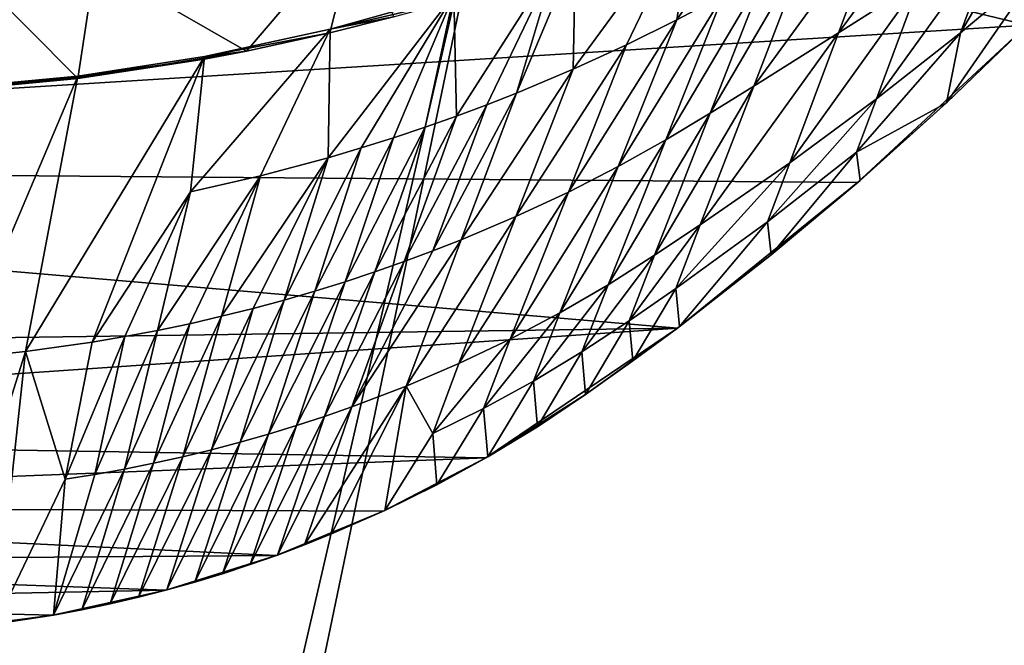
# Model space of a CAD drawing. Header units: metres. Extents: x -1204 to 0, y -809 to 0.
# Tile 78 of 130: x -572 to -395, y -254 to -141. Entities that reach past the tile are written whole.
import ezdxf

# ---------------------------------------------------------------- set-up
doc = ezdxf.new("R2010")
doc.units = ezdxf.units.M

msp = doc.modelspace()

# ---------------------------------------------------------------- linework, layer by layer
at = {"layer": 'top'}
for points in [[(-797.272644, -167.11203, 662.0271), (-390.565918, -141.8452, 662.689331), (-731.955872, -59.277416, 664.851318)], [(-731.955872, -59.277416, 664.851318), (-390.565918, -141.8452, 662.689331), (-376.047058, -126.873741, 663.081421)], [(-450.501495, -119.943573, 340.780518), (-434.392822, -112.350441, 364.400909), (-453.697174, -140.912186, 419.512299)], [(-453.697174, -140.912186, 419.512299), (-434.392822, -112.350441, 364.400909), (-445.30658, -136.444016, 428.878143)], [(-415.811554, -119.86956, 469.62207), (-401.962311, -112.557587, 490.79306), (-424.571503, -143.26329, 521.905518)], [(-401.962311, -112.557587, 490.79306), (-409.828522, -133.843399, 536.164978), (-424.571503, -143.26329, 521.905518)], [(-471.917786, -128.75795, 317.397827), (-450.501495, -119.943573, 340.780518), (-472.369751, -149.80069, 402.428864)], [(-450.501495, -119.943573, 340.780518), (-462.728394, -145.384369, 410.687714), (-472.369751, -149.80069, 402.428864)], [(-462.728394, -145.384369, 410.687714), (-450.501495, -119.943573, 340.780518), (-453.697174, -140.912186, 419.512299)], [(-430.23111, -127.826881, 448.949951), (-415.811554, -119.86956, 469.62207), (-439.840576, -152.832901, 508.030304)], [(-415.811554, -119.86956, 469.62207), (-424.571503, -143.26329, 521.905518), (-439.840576, -152.832901, 508.030304)], [(-395.665955, -124.534836, 550.788269), (-388.815094, -119.908661, 558.226807), (-402.559265, -143.231949, 589.112122)], [(-388.815094, -119.908661, 558.226807), (-387.944916, -130.988281, 596.848816), (-402.559265, -143.231949, 589.112122)], [(-531.228821, -146.570663, 264.158722), (-558.484497, -130.856857, 259.570862), (-511.037231, -122.887848, 267.528809)], [(-516.166626, -143.228409, 267.287048), (-531.228821, -146.570663, 264.158722), (-511.037231, -122.887848, 267.528809)], [(-511.037231, -122.887848, 267.528809), (-504.710419, -140.36409, 267.185699), (-516.166626, -143.228409, 267.287048)], [(-409.828522, -133.843399, 536.164978), (-395.665955, -124.534836, 550.788269), (-417.694946, -155.110092, 581.543945)], [(-395.665955, -124.534836, 550.788269), (-402.559265, -143.231949, 589.112122), (-417.694946, -155.110092, 581.543945)], [(-475.337463, -130.034241, 314.280945), (-471.917786, -128.75795, 317.397827), (-482.597382, -154.10318, 394.770203)], [(-471.917786, -128.75795, 317.397827), (-472.369751, -149.80069, 402.428864), (-482.597382, -154.10318, 394.770203)], [(-437.635254, -132.076294, 438.808685), (-430.23111, -127.826881, 448.949951), (-447.658203, -157.692886, 501.24881)], [(-430.23111, -127.826881, 448.949951), (-439.840576, -152.832901, 508.030304), (-447.658203, -157.692886, 501.24881)], [(-561.604797, -151.475204, 259.205292), (-580.231567, -132.751144, 257.722107), (-558.484497, -130.856857, 259.570862)], [(-531.228821, -146.570663, 264.158722), (-561.604797, -151.475204, 259.205292), (-558.484497, -130.856857, 259.570862)], [(-475.337463, -130.034241, 314.280945), (-493.395264, -158.236313, 387.766876), (-493.876373, -136.342621, 299.731445)], [(-487.926178, -156.194427, 391.18277), (-493.395264, -158.236313, 387.766876), (-475.337463, -130.034241, 314.280945)], [(-482.597382, -154.10318, 394.770203), (-487.926178, -156.194427, 391.18277), (-475.337463, -130.034241, 314.280945)], [(-402.559265, -143.231949, 589.112122), (-387.944916, -130.988281, 596.848816), (-405.095734, -155.837646, 628.365051)], [(-405.095734, -155.837646, 628.365051), (-387.944916, -130.988281, 596.848816), (-390.036316, -141.317017, 628.365051)], [(-561.604797, -151.475204, 259.205292), (-581.799316, -153.367188, 257.649963), (-580.231567, -132.751144, 257.722107)], [(-445.30658, -136.444016, 428.878143), (-437.635254, -132.076294, 438.808685), (-455.690033, -162.5439, 494.624023)], [(-437.635254, -132.076294, 438.808685), (-447.658203, -157.692886, 501.24881), (-455.690033, -162.5439, 494.624023)], [(-424.571503, -143.26329, 521.905518), (-409.828522, -133.843399, 536.164978), (-433.331696, -166.63382, 574.197449)], [(-409.828522, -133.843399, 536.164978), (-417.694946, -155.110092, 581.543945), (-433.331696, -166.63382, 574.197449)], [(-516.159607, -142.602585, 286.35611), (-493.876373, -136.342621, 299.731445), (-516.501465, -165.741959, 375.751495)], [(-493.876373, -136.342621, 299.731445), (-510.552277, -163.979248, 378.504761), (-516.501465, -165.741959, 375.751495)], [(-493.876373, -136.342621, 299.731445), (-516.159607, -142.602585, 286.35611), (-493.45343, -137.251343, 265.364166)], [(-493.876373, -136.342621, 299.731445), (-504.713959, -162.135956, 381.426239), (-510.552277, -163.979248, 378.504761)], [(-493.876373, -136.342621, 299.731445), (-498.993103, -160.219284, 384.514435), (-504.713959, -162.135956, 381.426239)], [(-493.395264, -158.236313, 387.766876), (-498.993103, -160.219284, 384.514435), (-493.876373, -136.342621, 299.731445)], [(-455.690033, -162.5439, 494.624023), (-464.225983, -167.309448, 488.372162), (-445.30658, -136.444016, 428.878143)], [(-464.225983, -167.309448, 488.372162), (-453.697174, -140.912186, 419.512299), (-445.30658, -136.444016, 428.878143)], [(-516.159607, -142.602585, 286.35611), (-504.710419, -140.36409, 267.185699), (-493.45343, -137.251343, 265.364166)], [(-797.272644, -167.11203, 662.0271), (-421.121307, -170.231323, 661.945862), (-390.565918, -141.8452, 662.689331)], [(-504.710419, -140.36409, 267.185699), (-516.159607, -142.602585, 286.35611), (-516.166626, -143.228409, 267.287048)], [(-462.728394, -145.384369, 410.687714), (-453.697174, -140.912186, 419.512299), (-473.228333, -171.915588, 482.480682)], [(-453.697174, -140.912186, 419.512299), (-464.225983, -167.309448, 488.372162), (-473.228333, -171.915588, 482.480682)], [(-421.121307, -170.231323, 661.945862), (-405.095734, -155.837646, 628.365051), (-390.565918, -141.8452, 662.689331)], [(-405.095734, -155.837646, 628.365051), (-390.036316, -141.317017, 628.365051), (-390.565918, -141.8452, 662.689331)], [(-528.709412, -168.999603, 370.762573), (-541.291565, -171.859161, 366.490204), (-516.159607, -142.602585, 286.35611)], [(-516.159607, -142.602585, 286.35611), (-541.291565, -171.859161, 366.490204), (-538.771301, -147.526352, 276.431)], [(-516.159607, -142.602585, 286.35611), (-538.771301, -147.526352, 276.431), (-516.166626, -143.228409, 267.287048)], [(-516.166626, -143.228409, 267.287048), (-538.771301, -147.526352, 276.431), (-531.228821, -146.570663, 264.158722)], [(-516.501465, -165.741959, 375.751495), (-528.709412, -168.999603, 370.762573), (-516.159607, -142.602585, 286.35611)], [(-439.840576, -152.832901, 508.030304), (-424.571503, -143.26329, 521.905518), (-449.450287, -177.812241, 567.120361)], [(-424.571503, -143.26329, 521.905518), (-433.331696, -166.63382, 574.197449), (-449.450287, -177.812241, 567.120361)], [(-417.694946, -155.110092, 581.543945), (-402.559265, -143.231949, 589.112122), (-421.306854, -164.764191, 604.684937)], [(-421.306854, -164.764191, 604.684937), (-402.559265, -143.231949, 589.112122), (-405.095734, -155.837646, 628.365051)], [(-472.369751, -149.80069, 402.428864), (-462.728394, -145.384369, 410.687714), (-482.6716, -176.32959, 476.966064)], [(-462.728394, -145.384369, 410.687714), (-473.228333, -171.915588, 482.480682), (-482.6716, -176.32959, 476.966064)], [(-531.228821, -146.570663, 264.158722), (-538.767578, -147.962936, 264.157654), (-561.604797, -151.475204, 259.205292)], [(-538.771301, -147.526352, 276.431), (-538.767578, -147.962936, 264.157654), (-531.228821, -146.570663, 264.158722)], [(-571.013062, -200.664413, 448.702759), (-561.592346, -151.071686, 269.576752), (-538.771301, -147.526352, 276.431)], [(-538.771301, -147.526352, 276.431), (-559.036987, -198.982529, 450.564362), (-571.013062, -200.664413, 448.702759)], [(-538.767578, -147.962936, 264.157654), (-561.596069, -151.278183, 264.157532), (-561.604797, -151.475204, 259.205292)], [(-561.592346, -151.071686, 269.576752), (-561.596069, -151.278183, 264.157532), (-538.767578, -147.962936, 264.157654)], [(-538.771301, -147.526352, 276.431), (-561.592346, -151.071686, 269.576752), (-538.767578, -147.962936, 264.157654)], [(-541.291565, -171.859161, 366.490204), (-559.036987, -198.982529, 450.564362), (-538.771301, -147.526352, 276.431)], [(-482.597382, -154.10318, 394.770203), (-472.369751, -149.80069, 402.428864), (-492.535736, -180.517166, 471.850769)], [(-472.369751, -149.80069, 402.428864), (-482.6716, -176.32959, 476.966064), (-492.535736, -180.517166, 471.850769)], [(-561.596069, -151.278183, 264.157532), (-584.578491, -153.275223, 264.157562), (-581.799316, -153.367188, 257.649963)], [(-584.565918, -153.219864, 265.514893), (-584.578491, -153.275223, 264.157562), (-561.596069, -151.278183, 264.157532)], [(-561.592346, -151.071686, 269.576752), (-584.565918, -153.219864, 265.514893), (-561.596069, -151.278183, 264.157532)], [(-584.565918, -153.219864, 265.514893), (-561.592346, -151.071686, 269.576752), (-583.136475, -201.882736, 447.355621)], [(-583.136475, -201.882736, 447.355621), (-561.592346, -151.071686, 269.576752), (-571.013062, -200.664413, 448.702759)], [(-561.604797, -151.475204, 259.205292), (-561.596069, -151.278183, 264.157532), (-581.799316, -153.367188, 257.649963)], [(-492.535736, -180.517166, 471.850769), (-497.620758, -182.515839, 469.453491), (-482.597382, -154.10318, 394.770203)], [(-497.620758, -182.515839, 469.453491), (-487.926178, -156.194427, 391.18277), (-482.597382, -154.10318, 394.770203)], [(-447.658203, -157.692886, 501.24881), (-439.840576, -152.832901, 508.030304), (-457.681366, -183.281418, 563.699158)], [(-439.840576, -152.832901, 508.030304), (-449.450287, -177.812241, 567.120361), (-457.681366, -183.281418, 563.699158)], [(-433.331696, -166.63382, 574.197449), (-417.694946, -155.110092, 581.543945), (-437.362823, -177.312347, 600.928833)], [(-437.362823, -177.312347, 600.928833), (-417.694946, -155.110092, 581.543945), (-421.306854, -164.764191, 604.684937)], [(-405.095734, -155.837646, 628.365051), (-420.652863, -169.824814, 628.365051), (-421.306854, -164.764191, 604.684937)], [(-421.121307, -170.231323, 661.945862), (-420.652863, -169.824814, 628.365051), (-405.095734, -155.837646, 628.365051)], [(-493.395264, -158.236313, 387.766876), (-487.926178, -156.194427, 391.18277), (-502.80481, -184.445496, 467.169617)], [(-487.926178, -156.194427, 391.18277), (-497.620758, -182.515839, 469.453491), (-502.80481, -184.445496, 467.169617)], [(-455.690033, -162.5439, 494.624023), (-447.658203, -157.692886, 501.24881), (-466.073761, -188.614578, 560.380493)], [(-447.658203, -157.692886, 501.24881), (-457.681366, -183.281418, 563.699158), (-466.073761, -188.614578, 560.380493)], [(-502.80481, -184.445496, 467.169617), (-508.080811, -186.300751, 464.994446), (-493.395264, -158.236313, 387.766876)], [(-508.080811, -186.300751, 464.994446), (-498.993103, -160.219284, 384.514435), (-493.395264, -158.236313, 387.766876)], [(-498.993103, -160.219284, 384.514435), (-513.445129, -188.077255, 462.92868), (-504.713959, -162.135956, 381.426239)], [(-508.080811, -186.300751, 464.994446), (-513.445129, -188.077255, 462.92868), (-498.993103, -160.219284, 384.514435)], [(-504.713959, -162.135956, 381.426239), (-513.445129, -188.077255, 462.92868), (-518.893738, -189.770844, 460.973999)], [(-504.713959, -162.135956, 381.426239), (-518.893738, -189.770844, 460.973999), (-510.552277, -163.979248, 378.504761)], [(-466.073761, -188.614578, 560.380493), (-474.755066, -193.676682, 557.24292), (-455.690033, -162.5439, 494.624023)], [(-474.755066, -193.676682, 557.24292), (-464.225983, -167.309448, 488.372162), (-455.690033, -162.5439, 494.624023)], [(-516.501465, -165.741959, 375.751495), (-510.552277, -163.979248, 378.504761), (-524.422058, -191.377228, 459.131592)], [(-510.552277, -163.979248, 378.504761), (-518.893738, -189.770844, 460.973999), (-524.422058, -191.377228, 459.131592)], [(-421.306854, -164.764191, 604.684937), (-436.686279, -183.262299, 628.365051), (-437.362823, -177.312347, 600.928833)], [(-420.652863, -169.824814, 628.365051), (-436.686279, -183.262299, 628.365051), (-421.306854, -164.764191, 604.684937)], [(-530.026062, -192.892609, 457.403473), (-535.701965, -194.313431, 455.792114), (-516.501465, -165.741959, 375.751495)], [(-535.701965, -194.313431, 455.792114), (-528.709412, -168.999603, 370.762573), (-516.501465, -165.741959, 375.751495)], [(-524.422058, -191.377228, 459.131592), (-530.026062, -192.892609, 457.403473), (-516.501465, -165.741959, 375.751495)], [(-449.450287, -177.812241, 567.120361), (-433.331696, -166.63382, 574.197449), (-453.85434, -189.317154, 597.337524)], [(-453.85434, -189.317154, 597.337524), (-433.331696, -166.63382, 574.197449), (-437.362823, -177.312347, 600.928833)], [(-756.035461, -200.712067, 661.147095), (-453.574677, -196.426483, 661.259766), (-797.272644, -167.11203, 662.0271)], [(-453.574677, -196.426483, 661.259766), (-421.121307, -170.231323, 661.945862), (-797.272644, -167.11203, 662.0271)], [(-473.228333, -171.915588, 482.480682), (-464.225983, -167.309448, 488.372162), (-483.728516, -198.416306, 554.28479)], [(-464.225983, -167.309448, 488.372162), (-474.755066, -193.676682, 557.24292), (-483.728516, -198.416306, 554.28479)], [(-541.445557, -195.636185, 454.300232), (-547.252625, -196.857452, 452.930573), (-528.709412, -168.999603, 370.762573)], [(-528.709412, -168.999603, 370.762573), (-547.252625, -196.857452, 452.930573), (-541.291565, -171.859161, 366.490204)], [(-535.701965, -194.313431, 455.792114), (-541.445557, -195.636185, 454.300232), (-528.709412, -168.999603, 370.762573)], [(-453.574677, -196.426483, 661.259766), (-436.686279, -183.262299, 628.365051), (-421.121307, -170.231323, 661.945862)], [(-436.686279, -183.262299, 628.365051), (-420.652863, -169.824814, 628.365051), (-421.121307, -170.231323, 661.945862)], [(-541.291565, -171.859161, 366.490204), (-553.118164, -197.973953, 451.684906), (-559.036987, -198.982529, 450.564362)], [(-547.252625, -196.857452, 452.930573), (-553.118164, -197.973953, 451.684906), (-541.291565, -171.859161, 366.490204)], [(-482.6716, -176.32959, 476.966064), (-473.228333, -171.915588, 482.480682), (-492.973724, -202.827881, 551.514587)], [(-473.228333, -171.915588, 482.480682), (-483.728516, -198.416306, 554.28479), (-492.973724, -202.827881, 551.514587)], [(-492.535736, -180.517166, 471.850769), (-482.6716, -176.32959, 476.966064), (-502.474365, -206.900818, 548.942627)], [(-482.6716, -176.32959, 476.966064), (-492.973724, -202.827881, 551.514587), (-502.474365, -206.900818, 548.942627)], [(-437.362823, -177.312347, 600.928833), (-453.180328, -196.129929, 628.365051), (-453.85434, -189.317154, 597.337524)], [(-436.686279, -183.262299, 628.365051), (-453.180328, -196.129929, 628.365051), (-437.362823, -177.312347, 600.928833)], [(-457.681366, -183.281418, 563.699158), (-449.450287, -177.812241, 567.120361), (-462.254181, -195.121704, 595.615967)], [(-462.254181, -195.121704, 595.615967), (-449.450287, -177.812241, 567.120361), (-453.85434, -189.317154, 597.337524)], [(-502.474365, -206.900818, 548.942627), (-512.214539, -210.625061, 546.583496), (-492.535736, -180.517166, 471.850769)], [(-512.214539, -210.625061, 546.583496), (-497.620758, -182.515839, 469.453491), (-492.535736, -180.517166, 471.850769)], [(-502.80481, -184.445496, 467.169617), (-497.620758, -182.515839, 469.453491), (-512.214539, -210.625061, 546.583496)], [(-512.214539, -210.625061, 546.583496), (-517.168762, -212.353104, 545.485474), (-502.80481, -184.445496, 467.169617)], [(-517.168762, -212.353104, 545.485474), (-508.080811, -186.300751, 464.994446), (-502.80481, -184.445496, 467.169617)], [(-466.073761, -188.614578, 560.380493), (-457.681366, -183.281418, 563.699158), (-470.787079, -200.739197, 593.955078)], [(-470.787079, -200.739197, 593.955078), (-457.681366, -183.281418, 563.699158), (-462.254181, -195.121704, 595.615967)], [(-453.574677, -196.426483, 661.259766), (-453.180328, -196.129929, 628.365051), (-436.686279, -183.262299, 628.365051)], [(-517.168762, -212.353104, 545.485474), (-522.176453, -213.990097, 544.441956), (-508.080811, -186.300751, 464.994446)], [(-522.176453, -213.990097, 544.441956), (-513.445129, -188.077255, 462.92868), (-508.080811, -186.300751, 464.994446)], [(-524.422058, -191.377228, 459.131592), (-518.893738, -189.770844, 460.973999), (-532.342834, -216.985687, 542.522095)], [(-518.893738, -189.770844, 460.973999), (-527.235352, -215.534729, 543.453918), (-532.342834, -216.985687, 542.522095)], [(-513.445129, -188.077255, 462.92868), (-527.235352, -215.534729, 543.453918), (-518.893738, -189.770844, 460.973999)], [(-522.176453, -213.990097, 544.441956), (-527.235352, -215.534729, 543.453918), (-513.445129, -188.077255, 462.92868)], [(-474.755066, -193.676682, 557.24292), (-466.073761, -188.614578, 560.380493), (-479.524689, -206.01416, 592.382629)], [(-479.524689, -206.01416, 592.382629), (-466.073761, -188.614578, 560.380493), (-470.787079, -200.739197, 593.955078)], [(-453.85434, -189.317154, 597.337524), (-461.590179, -202.350174, 628.365051), (-462.254181, -195.121704, 595.615967)], [(-453.180328, -196.129929, 628.365051), (-461.590179, -202.350174, 628.365051), (-453.85434, -189.317154, 597.337524)], [(-532.342834, -216.985687, 542.522095), (-537.496704, -218.341919, 541.647583), (-524.422058, -191.377228, 459.131592)], [(-537.496704, -218.341919, 541.647583), (-530.026062, -192.892609, 457.403473), (-524.422058, -191.377228, 459.131592)], [(-537.496704, -218.341919, 541.647583), (-542.694641, -219.602585, 540.831543), (-530.026062, -192.892609, 457.403473)], [(-542.694641, -219.602585, 540.831543), (-535.701965, -194.313431, 455.792114), (-530.026062, -192.892609, 457.403473)], [(-542.694641, -219.602585, 540.831543), (-547.934448, -220.766815, 540.075256), (-535.701965, -194.313431, 455.792114)], [(-547.934448, -220.766815, 540.075256), (-541.445557, -195.636185, 454.300232), (-535.701965, -194.313431, 455.792114)], [(-483.728516, -198.416306, 554.28479), (-474.755066, -193.676682, 557.24292), (-488.483643, -210.902969, 590.899536)], [(-488.483643, -210.902969, 590.899536), (-474.755066, -193.676682, 557.24292), (-479.524689, -206.01416, 592.382629)], [(-756.035461, -200.712067, 661.147095), (-734.088074, -215.793106, 660.752136), (-453.574677, -196.426483, 661.259766)], [(-734.088074, -215.793106, 660.752136), (-488.069458, -219.836548, 660.646545), (-453.574677, -196.426483, 661.259766)], [(-553.213806, -221.833771, 539.380005), (-558.530273, -222.802567, 538.746765), (-547.252625, -196.857452, 452.930573)], [(-558.530273, -222.802567, 538.746765), (-553.118164, -197.973953, 451.684906), (-547.252625, -196.857452, 452.930573)], [(-547.934448, -220.766815, 540.075256), (-553.213806, -221.833771, 539.380005), (-541.445557, -195.636185, 454.300232)], [(-553.213806, -221.833771, 539.380005), (-547.252625, -196.857452, 452.930573), (-541.445557, -195.636185, 454.300232)], [(-470.111084, -208.417023, 628.365051), (-453.574677, -196.426483, 661.259766), (-488.069458, -219.836548, 660.646545)], [(-462.254181, -195.121704, 595.615967), (-470.111084, -208.417023, 628.365051), (-470.787079, -200.739197, 593.955078)], [(-461.590179, -202.350174, 628.365051), (-470.111084, -208.417023, 628.365051), (-462.254181, -195.121704, 595.615967)], [(-470.111084, -208.417023, 628.365051), (-461.590179, -202.350174, 628.365051), (-453.574677, -196.426483, 661.259766)], [(-461.590179, -202.350174, 628.365051), (-453.180328, -196.129929, 628.365051), (-453.574677, -196.426483, 661.259766)], [(-553.118164, -197.973953, 451.684906), (-563.881409, -223.672302, 538.176392), (-559.036987, -198.982529, 450.564362)], [(-553.118164, -197.973953, 451.684906), (-558.530273, -222.802567, 538.746765), (-563.881409, -223.672302, 538.176392)], [(-492.973724, -202.827881, 551.514587), (-483.728516, -198.416306, 554.28479), (-497.644623, -215.409348, 589.510132)], [(-497.644623, -215.409348, 589.510132), (-483.728516, -198.416306, 554.28479), (-488.483643, -210.902969, 590.899536)], [(-559.036987, -198.982529, 450.564362), (-563.881409, -223.672302, 538.176392), (-571.013062, -200.664413, 448.702759)], [(-586.738159, -250.871429, 628.365051), (-583.136475, -201.882736, 447.355621), (-571.013062, -200.664413, 448.702759)], [(-576.340454, -249.728729, 628.365051), (-586.738159, -250.871429, 628.365051), (-571.013062, -200.664413, 448.702759)], [(-571.013062, -200.664413, 448.702759), (-563.881409, -223.672302, 538.176392), (-576.340454, -249.728729, 628.365051)], [(-470.787079, -200.739197, 593.955078), (-478.809967, -214.225174, 628.365051), (-479.524689, -206.01416, 592.382629)], [(-470.111084, -208.417023, 628.365051), (-478.809967, -214.225174, 628.365051), (-470.787079, -200.739197, 593.955078)], [(-502.474365, -206.900818, 548.942627), (-492.973724, -202.827881, 551.514587), (-497.644623, -215.409348, 589.510132)], [(-515.878174, -233.52269, 628.365051), (-520.731445, -235.472626, 628.365051), (-502.474365, -206.900818, 548.942627)], [(-520.731445, -235.472626, 628.365051), (-512.214539, -210.625061, 546.583496), (-502.474365, -206.900818, 548.942627)], [(-506.304504, -229.307953, 628.365051), (-515.878174, -233.52269, 628.365051), (-502.474365, -206.900818, 548.942627)], [(-497.644623, -215.409348, 589.510132), (-506.304504, -229.307953, 628.365051), (-502.474365, -206.900818, 548.942627)], [(-479.524689, -206.01416, 592.382629), (-487.750977, -219.652817, 628.365051), (-488.483643, -210.902969, 590.899536)], [(-478.809967, -214.225174, 628.365051), (-487.750977, -219.652817, 628.365051), (-479.524689, -206.01416, 592.382629)], [(-478.809967, -214.225174, 628.365051), (-470.111084, -208.417023, 628.365051), (-488.069458, -219.836548, 660.646545)], [(-520.731445, -235.472626, 628.365051), (-525.626404, -237.316086, 628.365051), (-512.214539, -210.625061, 546.583496)], [(-525.626404, -237.316086, 628.365051), (-517.168762, -212.353104, 545.485474), (-512.214539, -210.625061, 546.583496)], [(-488.483643, -210.902969, 590.899536), (-496.922882, -224.681778, 628.365051), (-497.644623, -215.409348, 589.510132)], [(-487.750977, -219.652817, 628.365051), (-496.922882, -224.681778, 628.365051), (-488.483643, -210.902969, 590.899536)], [(-525.626404, -237.316086, 628.365051), (-530.561096, -239.052109, 628.365051), (-517.168762, -212.353104, 545.485474)], [(-530.561096, -239.052109, 628.365051), (-522.176453, -213.990097, 544.441956), (-517.168762, -212.353104, 545.485474)], [(-530.561096, -239.052109, 628.365051), (-535.53302, -240.679855, 628.365051), (-522.176453, -213.990097, 544.441956)], [(-535.53302, -240.679855, 628.365051), (-527.235352, -215.534729, 543.453918), (-522.176453, -213.990097, 544.441956)], [(-488.069458, -219.836548, 660.646545), (-487.750977, -219.652817, 628.365051), (-478.809967, -214.225174, 628.365051)], [(-734.088074, -215.793106, 660.752136), (-710.717712, -228.542419, 660.418274), (-488.069458, -219.836548, 660.646545)], [(-532.342834, -216.985687, 542.522095), (-527.235352, -215.534729, 543.453918), (-540.539612, -242.198593, 628.365051)], [(-527.235352, -215.534729, 543.453918), (-535.53302, -240.679855, 628.365051), (-540.539612, -242.198593, 628.365051)], [(-496.922882, -224.681778, 628.365051), (-506.304504, -229.307953, 628.365051), (-497.644623, -215.409348, 589.510132)], [(-540.539612, -242.198593, 628.365051), (-545.578247, -243.60759, 628.365051), (-532.342834, -216.985687, 542.522095)], [(-545.578247, -243.60759, 628.365051), (-537.496704, -218.341919, 541.647583), (-532.342834, -216.985687, 542.522095)], [(-710.717712, -228.542419, 660.418274), (-506.583282, -229.433746, 660.395203), (-488.069458, -219.836548, 660.646545)], [(-550.646484, -244.906143, 628.365051), (-555.741638, -246.093842, 628.365051), (-542.694641, -219.602585, 540.831543)], [(-555.741638, -246.093842, 628.365051), (-547.934448, -220.766815, 540.075256), (-542.694641, -219.602585, 540.831543)], [(-545.578247, -243.60759, 628.365051), (-550.646484, -244.906143, 628.365051), (-537.496704, -218.341919, 541.647583)], [(-550.646484, -244.906143, 628.365051), (-542.694641, -219.602585, 540.831543), (-537.496704, -218.341919, 541.647583)], [(-506.583282, -229.433746, 660.395203), (-496.922882, -224.681778, 628.365051), (-488.069458, -219.836548, 660.646545)], [(-496.922882, -224.681778, 628.365051), (-487.750977, -219.652817, 628.365051), (-488.069458, -219.836548, 660.646545)], [(-555.741638, -246.093842, 628.365051), (-560.861145, -247.170303, 628.365051), (-547.934448, -220.766815, 540.075256)], [(-560.861145, -247.170303, 628.365051), (-553.213806, -221.833771, 539.380005), (-547.934448, -220.766815, 540.075256)], [(-560.861145, -247.170303, 628.365051), (-566.00238, -248.135162, 628.365051), (-553.213806, -221.833771, 539.380005)], [(-566.00238, -248.135162, 628.365051), (-558.530273, -222.802567, 538.746765), (-553.213806, -221.833771, 539.380005)], [(-558.530273, -222.802567, 538.746765), (-566.00238, -248.135162, 628.365051), (-563.881409, -223.672302, 538.176392)], [(-563.881409, -223.672302, 538.176392), (-566.00238, -248.135162, 628.365051), (-576.340454, -249.728729, 628.365051)], [(-506.583282, -229.433746, 660.395203), (-506.304504, -229.307953, 628.365051), (-496.922882, -224.681778, 628.365051)], [(-506.583282, -229.433746, 660.395203), (-710.717712, -228.542419, 660.418274), (-525.855164, -237.400314, 660.186523)], [(-710.717712, -228.542419, 660.418274), (-686.144775, -238.601486, 660.154846), (-525.855164, -237.400314, 660.186523)], [(-525.855164, -237.400314, 660.186523), (-515.878174, -233.52269, 628.365051), (-506.583282, -229.433746, 660.395203)], [(-515.878174, -233.52269, 628.365051), (-506.304504, -229.307953, 628.365051), (-506.583282, -229.433746, 660.395203)], [(-520.731445, -235.472626, 628.365051), (-515.878174, -233.52269, 628.365051), (-525.855164, -237.400314, 660.186523)], [(-525.626404, -237.316086, 628.365051), (-520.731445, -235.472626, 628.365051), (-525.855164, -237.400314, 660.186523)], [(-525.855164, -237.400314, 660.186523), (-686.144775, -238.601486, 660.154846), (-545.753784, -243.656891, 660.022644)], [(-545.753784, -243.656891, 660.022644), (-535.53302, -240.679855, 628.365051), (-525.855164, -237.400314, 660.186523)], [(-535.53302, -240.679855, 628.365051), (-530.561096, -239.052109, 628.365051), (-525.855164, -237.400314, 660.186523)], [(-525.855164, -237.400314, 660.186523), (-530.561096, -239.052109, 628.365051), (-525.626404, -237.316086, 628.365051)], [(-686.144775, -238.601486, 660.154846), (-660.522278, -245.901733, 659.963684), (-545.753784, -243.656891, 660.022644)], [(-540.539612, -242.198593, 628.365051), (-535.53302, -240.679855, 628.365051), (-545.753784, -243.656891, 660.022644)], [(-545.578247, -243.60759, 628.365051), (-540.539612, -242.198593, 628.365051), (-545.753784, -243.656891, 660.022644)], [(-545.753784, -243.656891, 660.022644), (-660.522278, -245.901733, 659.963684), (-566.122498, -248.155624, 659.904785)], [(-566.122498, -248.155624, 659.904785), (-555.741638, -246.093842, 628.365051), (-545.753784, -243.656891, 660.022644)], [(-555.741638, -246.093842, 628.365051), (-550.646484, -244.906143, 628.365051), (-545.753784, -243.656891, 660.022644)], [(-545.753784, -243.656891, 660.022644), (-550.646484, -244.906143, 628.365051), (-545.578247, -243.60759, 628.365051)], [(-660.522278, -245.901733, 659.963684), (-586.79895, -250.874237, 659.833496), (-566.122498, -248.155624, 659.904785)], [(-566.122498, -248.155624, 659.904785), (-560.861145, -247.170303, 628.365051), (-555.741638, -246.093842, 628.365051)], [(-576.340454, -249.728729, 628.365051), (-566.122498, -248.155624, 659.904785), (-586.79895, -250.874237, 659.833496)], [(-576.340454, -249.728729, 628.365051), (-566.00238, -248.135162, 628.365051), (-566.122498, -248.155624, 659.904785)], [(-566.00238, -248.135162, 628.365051), (-560.861145, -247.170303, 628.365051), (-566.122498, -248.155624, 659.904785)]]:
    msp.add_3dface(points, dxfattribs=at)
at = {"layer": 'top0123459'}
for points in [[(-10, -10, 90), (-602.021179, -625.846375, 90), (-1194.042358, -10, 90)], [(-594.006104, -626.560364, 90), (-602.021179, -625.846375, 90), (-10, -10, 90)], [(-585.781799, -628.854126, 90), (-594.006104, -626.560364, 90), (-10, -10, 90)], [(-577.802734, -632.855408, 90), (-585.781799, -628.854126, 90), (-10, -10, 90)], [(-10, -10, 90), (-570.615173, -638.481506, 90), (-577.802734, -632.855408, 90)], [(-317.021149, -753.244812, 90), (-570.615173, -638.481506, 90), (-10, -10, 90)], [(-360.52652, -81.898285, 118.593521), (-421.769043, -85.030029, 118.538857), (-67.645378, -246.592377, 115.718773)], [(-67.645378, -246.592377, 115.718773), (-421.769043, -85.030029, 118.538857), (-482.169464, -87.233986, 118.500389)], [(-590.164673, -606.131226, 109.443001), (-482.169464, -87.233986, 118.500389), (-602.021179, -605.043579, 109.461983)], [(-482.169464, -87.233986, 118.500389), (-602.021118, -88.983696, 118.469841), (-602.021179, -605.043579, 109.461983)], [(-590.164673, -606.131226, 109.443001), (-64.054756, -324.029175, 114.367111), (-482.169464, -87.233986, 118.500389)], [(-64.054756, -324.029175, 114.367111), (-65.505524, -284.940216, 115.049408), (-482.169464, -87.233986, 118.500389)], [(-482.169464, -87.233986, 118.500389), (-65.505524, -284.940216, 115.049408), (-67.645378, -246.592377, 115.718773)]]:
    msp.add_3dface(points, dxfattribs=at)

doc.saveas('drawing.dxf')
